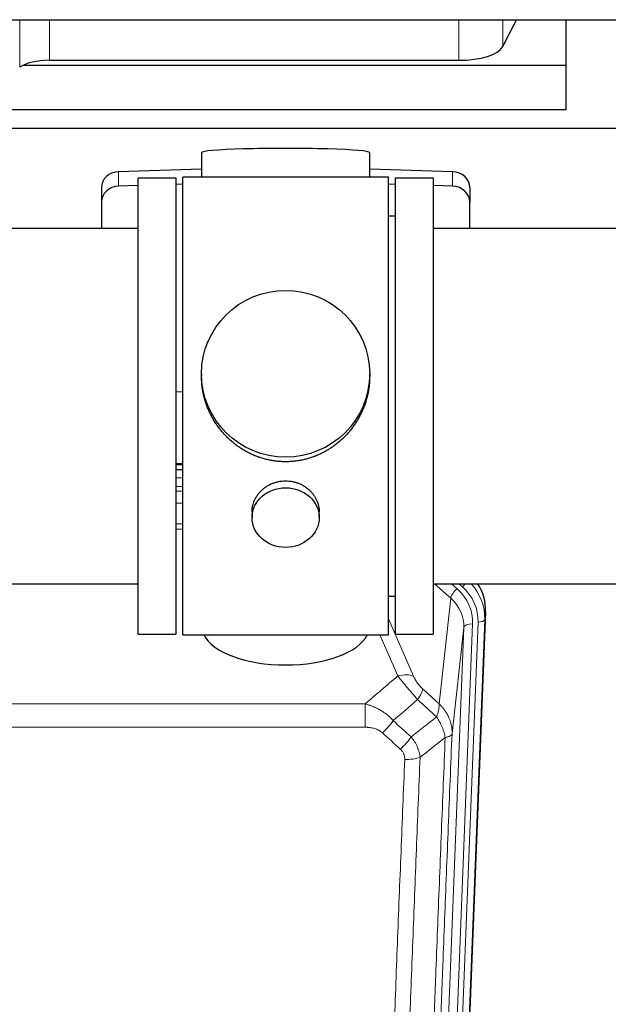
# Model space of a CAD drawing. Header units: inches. Extents: x 0 to 23760, y -13 to 16800.
# Tile 40 of 247: x 5103 to 5367, y 6360 to 6801. Entities that reach past the tile are written whole.
import ezdxf

# ---------------------------------------------------------------- set-up
doc = ezdxf.new("R2010")
doc.units = ezdxf.units.IN
doc.layers.add('254', color=7, linetype='Continuous', true_color=0xffffff)

msp = doc.modelspace()

# ---------------------------------------------------------------- linework, layer by layer
at = {"layer": '254', "color": 110, "linetype": 'Continuous', "lineweight": 13}
for p, q in [((5103.042, 6801.078), (5103.042, 6779.806)), ((5116.359, 6801.078), (5116.359, 6782.905)), ((5299.75, 6801.078), (5299.75, 6782.905)), ((5319.381, 6801.078), (5319.381, 6789.095)), ((5147.335, 6733.009), (5147.335, 6726.545)), ((5296.894, 6733.009), (5296.894, 6726.545)), ((5176.113, 6601.821), (5173.114, 6601.821)), ((5173.112, 6596.069), (5176.113, 6596.069)), ((5176.113, 6592.099), (5173.112, 6592.099)), ((5173.113, 6590.008), (5176.112, 6590.008)), ((5176.112, 6584.714), (5173.113, 6584.714)), ((5173.114, 6575.456), (5176.113, 6575.456)), ((5176.113, 6573.011), (5173.114, 6573.011)), ((5296.041, 6542.115), (5288.738, 6548.592)), ((5298.865, 6546.371), (5296.36, 6548.593)), ((5301.257, 6547.206), (5299.694, 6548.592)), ((5290.816, 6494.915), (5296.041, 6542.115)), ((5311.637, 6536.09), (5311.256, 6532.652)), ((5268.114, 6532.844), (5279.389, 6507.165)), ((5311.256, 6532.652), (5298.145, 6199.63)), ((5288.812, 6197.076), (5301.878, 6528.97)), ((5305.87, 6530.596), (5292.804, 6198.703)), ((5295.151, 6198.41), (5308.262, 6531.432)), ((5301.878, 6528.97), (5296.63, 6481.564)), ((5272.328, 6507.315), (5264.272, 6525.663)), ((5024.528, 6494.795), (5257.701, 6494.795)), ((5257.701, 6484.364), (5257.701, 6494.795)), ((5257.701, 6484.364), (5024.528, 6484.364))]:
    msp.add_line(p, q, dxfattribs=at)
at = {"layer": '254', "color": 2, "linetype": 'Continuous', "lineweight": 25}
for p, q in [((5319.381, 6789.095), (5325.478, 6801.078)), ((5347.775, 6780.555), (5347.775, 6801.078)), ((5116.359, 6782.905), (5299.75, 6782.905)), ((5347.775, 6780.555), (5104.26, 6780.555)), ((5347.775, 6760.753), (5347.775, 6780.555)), ((5347.775, 6760.753), (4917.775, 6760.753)), ((5386.775, 6752.441), (4898.775, 6752.441)), ((5184.45, 6741.586), (5184.45, 6730.522)), ((5259.779, 6730.522), (5259.779, 6741.586)), ((5184.452, 6734.159), (5147.335, 6733.009)), ((5173.115, 6730.092), (5156.115, 6730.092)), ((5156.115, 6526.092), (5156.115, 6730.092)), ((5173.115, 6526.092), (5173.115, 6730.092)), ((5220.885, 6730.522), (5176.115, 6730.522)), ((5176.115, 6525.662), (5176.115, 6730.522)), ((5268.115, 6730.522), (5220.885, 6730.522)), ((5296.894, 6733.009), (5259.778, 6734.159)), ((5268.115, 6525.662), (5268.115, 6730.522)), ((5288.115, 6730.092), (5271.115, 6730.092)), ((5271.115, 6730.092), (5271.115, 6526.092)), ((5288.115, 6730.092), (5288.115, 6526.092)), ((5139.615, 6725.917), (5139.615, 6719.453)), ((5156.115, 6726.817), (5147.335, 6726.545)), ((5176.115, 6727.436), (5173.116, 6727.343)), ((5271.114, 6727.343), (5268.114, 6727.436)), ((5296.894, 6726.545), (5288.114, 6726.817)), ((5304.615, 6725.917), (5304.615, 6719.453)), ((5139.615, 6719.453), (5139.615, 6707.592)), ((5304.615, 6707.592), (5304.615, 6719.453)), ((5271.115, 6713.092), (5268.115, 6713.092)), ((5156.115, 6707.592), (5060.115, 6707.592)), ((5384.115, 6707.592), (5288.115, 6707.592)), ((5184.475, 6642.581), (5184.475, 6641.443)), ((5259.754, 6641.443), (5259.754, 6642.581)), ((5173.116, 6634.582), (5176.115, 6634.489)), ((5176.113, 6602.21), (5173.114, 6602.21)), ((5173.112, 6599.706), (5176.111, 6599.706)), ((5207.067, 6580.808), (5207.067, 6578.223)), ((5237.162, 6578.223), (5237.162, 6580.796)), ((5060.115, 6548.592), (5156.115, 6548.592)), ((5288.115, 6548.592), (5384.115, 6548.592)), ((5268.115, 6543.092), (5271.115, 6543.092)), ((5311.637, 6536.09), (5298.519, 6202.888)), ((5156.115, 6526.092), (5173.115, 6526.092)), ((5176.115, 6525.662), (5268.115, 6525.662)), ((5271.115, 6526.092), (5288.115, 6526.092))]:
    msp.add_line(p, q, dxfattribs=at)
for centre, major_axis, ratio, start_param, end_param in [((5299.75, 6790.558), (-20, 0), 0.3826834, 1.5707963, 2.9492947), ((5116.359, 6777.164), (15, 0), 0.3826834, 1.5707963, 2.6633841), ((5222.115, 6741.586), (37.664, 0), 0.0504434, 0, 3.1415927), ((5147.615, 6725.917), (8, 0), 0.8870108, 1.6057029, 3.1415927), ((5296.615, 6725.917), (8, 0), 0.8870108, 0, 1.5358897), ((5147.615, 6719.453), (8, 0), 0.8870108, 1.6057029, 3.1415927), ((5296.615, 6719.453), (8, 0), 0.8870108, 0, 1.5358897), ((5284.615, 6536.898), (-27.038, -0.124), 0.8859493, 3.102669, 3.6464193), ((5222.115, 6529.634), (37.64, 0), 0.4617486, 3.372107, 6.0525728)]:
    msp.add_ellipse(centre, major_axis=major_axis, ratio=ratio, start_param=start_param, end_param=end_param, dxfattribs=at)
for centre, major_axis, ratio in [((5222.115, 6642.581), (37.64, 0), 0.9914449), ((5222.115, 6578.223), (-15.048, 0), 0.8870108)]:
    msp.add_ellipse(centre, major_axis=major_axis, ratio=ratio, dxfattribs=at)
at = {"layer": '254', "color": 110, "linetype": 'Continuous', "lineweight": 13}
for centre, major_axis, ratio, start_param, end_param in [((5298.865, 6544.524), (2.654, 2.992), 0.3265056, 1.2180917, 2.7365282), ((5281.851, 6531.315), (-24.034, -0.11), 0.8859493, 3.102669, 3.9217821), ((5301.257, 6548.592), (1.991, 2.244), 0.3265056, 4.3596844, 4.9945095), ((5284.243, 6532.151), (-24.034, -0.11), 0.8859493, 3.102669, 3.9217821), ((5284.243, 6533.536), (27.029, -0.244), 0.8851019, 6.2564288, 6.9740615), ((5281.851, 6529.468), (-20.033, -0.591), 0.8872905, 3.0803315, 3.8994446), ((5308.262, 6532.817), (2.998, -0.118), 0.4614673, 4.7305545, 6.248991), ((5305.87, 6528.749), (3.997, -0.157), 0.4614673, 1.5889619, 3.1073983), ((5272.328, 6501.144), (-9.156, -4.02), 0.5833249, 3.617995, 4.4616661), ((5276.415, 6495.545), (-6.719, -7.407), 0.3029797, 1.994528, 2.7400357), ((5265.459, 6486.158), (-6.736, -7.391), 0.3030979, 1.2497453, 1.9956357), ((5273.468, 6478.866), (6.729, 7.397), 0.3051216, 4.388767, 5.1358022), ((5275.44, 6474.273), (-9.992, 0.404), 0.431453, 1.5882535, 2.3480729)]:
    msp.add_ellipse(centre, major_axis=major_axis, ratio=ratio, start_param=start_param, end_param=end_param, dxfattribs=at)
at = {"layer": '254', "color": 2, "linetype": 'Continuous', "lineweight": 25}
for points, knots in [([(3378.338, 6801.078), (3400.215, 6801.078), (3440.326, 6801.078), (3495.029, 6801.078), (3538.924, 6801.078), (3574.763, 6801.078), (3637.495, 6801.078), (3763.971, 6801.078), (4013.862, 6801.078), (4460.826, 6801.078), (5136.598, 6801.078), (5812.37, 6801.078), (6269.177, 6801.078), (6441.184, 6801.078), (6496.859, 6801.078), (6546.072, 6801.078), (6594.242, 6801.078), (6647.574, 6801.078), (6714.841, 6801.078), (6764.332, 6801.078), (6791.4, 6801.078)], [0, 0, 0, 0, 0.0192292, 0.0352568, 0.0480829, 0.057812, 0.0667581, 0.1032233, 0.1689813, 0.2864063, 0.4960938, 0.7629688, 0.8803938, 0.8976161, 0.9141589, 0.9293306, 0.9408733, 0.9564991, 0.976208, 1, 1, 1, 1]), ([(5222.115, 6603.209), (5221.487, 6603.209), (5220.237, 6603.242), (5218.381, 6603.387), (5216.541, 6603.626), (5214.718, 6603.958), (5212.911, 6604.383), (5211.718, 6604.729), (5210.827, 6605.012), (5210.531, 6605.11), (5210.162, 6605.238), (5210.088, 6605.264), (5209.94, 6605.316), (5209.72, 6605.395), (5208.914, 6605.69), (5207.619, 6606.214), (5205.937, 6606.993), (5204.3, 6607.852), (5202.706, 6608.79), (5201.157, 6609.808), (5200.153, 6610.539), (5199.535, 6611.014), (5199.412, 6611.109), (5199.167, 6611.302), (5198.802, 6611.593), (5198.443, 6611.889), (5197.733, 6612.49), (5196.809, 6613.312), (5195.488, 6614.606), (5194.23, 6615.96), (5193.036, 6617.375), (5192.282, 6618.359), (5191.733, 6619.112), (5191.462, 6619.493), (5191.198, 6619.88), (5191.023, 6620.138), (5190.936, 6620.269), (5190.506, 6620.922), (5189.847, 6621.979), (5188.938, 6623.602), (5188.11, 6625.26), (5187.362, 6626.955), (5186.695, 6628.686), (5186.305, 6629.865), (5186.033, 6630.758), (5185.902, 6631.207), (5185.759, 6631.735), (5185.699, 6631.963), (5185.66, 6632.114), (5185.641, 6632.19), (5185.469, 6632.874), (5185.194, 6634.091), (5184.874, 6635.921), (5184.645, 6637.756), (5184.507, 6639.594), (5184.475, 6640.842), (5184.475, 6641.476), (5184.475, 6641.496)], [0, 0, 0, 0, 0.0312188, 0.0624376, 0.0936563, 0.1248751, 0.1560939, 0.1873127, 0.1873127, 0.2029221, 0.2029221, 0.2068244, 0.2068244, 0.2107268, 0.2185315, 0.2497502, 0.280969, 0.3121878, 0.3434066, 0.3746254, 0.4058442, 0.4058442, 0.4136489, 0.4136489, 0.4214535, 0.4370629, 0.4370629, 0.4682817, 0.4995005, 0.5307193, 0.5619381, 0.5931568, 0.5931568, 0.6087662, 0.6165709, 0.6165709, 0.6243756, 0.6243756, 0.6555944, 0.6868132, 0.718032, 0.7492507, 0.7804695, 0.8116883, 0.8116883, 0.8272977, 0.8351024, 0.8390047, 0.8390047, 0.8429071, 0.8429071, 0.8741259, 0.9053447, 0.9365634, 0.9677822, 0.999001, 1, 1, 1, 1]), ([(5259.754, 6641.49), (5259.754, 6641.478), (5259.754, 6640.851), (5259.723, 6639.61), (5259.586, 6637.769), (5259.357, 6635.932), (5259.143, 6634.708), (5258.96, 6633.792), (5258.879, 6633.41), (5258.791, 6633.028), (5258.756, 6632.876), (5258.738, 6632.799), (5258.683, 6632.571), (5258.497, 6631.81), (5258.121, 6630.459), (5257.535, 6628.69), (5256.867, 6626.956), (5256.117, 6625.255), (5255.284, 6623.588), (5254.674, 6622.499), (5254.275, 6621.826), (5254.194, 6621.692), (5254.031, 6621.425), (5253.785, 6621.026), (5253.533, 6620.632), (5253.019, 6619.853), (5252.311, 6618.834), (5251.183, 6617.362), (5249.989, 6615.948), (5248.727, 6614.591), (5247.842, 6613.725), (5247.16, 6613.09), (5246.815, 6612.776), (5246.463, 6612.468), (5246.228, 6612.264), (5246.109, 6612.163), (5245.515, 6611.66), (5244.547, 6610.882), (5243.05, 6609.793), (5241.506, 6608.78), (5239.915, 6607.844), (5238.277, 6606.985), (5237.153, 6606.465), (5236.297, 6606.095), (5235.866, 6605.915), (5235.431, 6605.743), (5235.212, 6605.658), (5235.139, 6605.63), (5234.993, 6605.574), (5234.335, 6605.326), (5233.086, 6604.895), (5231.304, 6604.38), (5229.503, 6603.956), (5227.685, 6603.625), (5225.848, 6603.387), (5224.611, 6603.29), (5223.678, 6603.241), (5223.211, 6603.223), (5222.663, 6603.213), (5222.428, 6603.21), (5222.272, 6603.209), (5222.193, 6603.209), (5222.115, 6603.209)], [0, 0, 0, 0, 0.0006246, 0.0318551, 0.0630856, 0.0943161, 0.1255465, 0.1255465, 0.1411618, 0.1450656, 0.1450656, 0.1489694, 0.1489694, 0.156777, 0.1880075, 0.219238, 0.2504685, 0.2816989, 0.3129294, 0.3441599, 0.3441599, 0.3519675, 0.3519675, 0.3597751, 0.3753904, 0.3753904, 0.4066209, 0.4378513, 0.4690818, 0.5003123, 0.5315428, 0.5315428, 0.547158, 0.5549656, 0.5549656, 0.5627733, 0.5627733, 0.5940037, 0.6252342, 0.6564647, 0.6876952, 0.7189257, 0.7501562, 0.7501562, 0.7657714, 0.773579, 0.773579, 0.7774828, 0.7774828, 0.7813866, 0.8126171, 0.8438476, 0.8750781, 0.9063086, 0.937539, 0.9687695, 0.9687695, 0.9843848, 0.9921924, 0.9960962, 0.9960962, 1, 1, 1, 1]), ([(5207.067, 6580.806), (5207.067, 6581.236), (5207.091, 6581.669), (5207.151, 6582.215), (5207.165, 6582.325), (5207.195, 6582.546), (5207.245, 6582.876), (5207.308, 6583.204), (5207.453, 6583.856), (5207.572, 6584.286), (5207.857, 6585.137), (5208.022, 6585.558), (5208.305, 6586.182), (5208.405, 6586.389), (5208.538, 6586.646), (5208.565, 6586.697), (5208.619, 6586.8), (5208.702, 6586.952), (5208.787, 6587.103), (5209.078, 6587.603), (5209.33, 6587.992), (5209.875, 6588.745), (5210.166, 6589.11), (5210.633, 6589.64), (5210.794, 6589.813), (5211.042, 6590.069), (5211.168, 6590.196), (5211.297, 6590.321), (5211.383, 6590.404), (5211.427, 6590.445), (5211.821, 6590.814), (5212.186, 6591.124), (5212.944, 6591.709), (5213.337, 6591.984), (5214.151, 6592.498), (5214.572, 6592.738), (5215.116, 6593.014), (5215.226, 6593.068), (5215.447, 6593.174), (5215.559, 6593.226), (5215.895, 6593.377), (5216.121, 6593.472), (5216.804, 6593.741), (5217.266, 6593.899), (5218.204, 6594.17), (5218.68, 6594.285), (5219.404, 6594.423), (5219.647, 6594.463), (5220.014, 6594.516), (5220.137, 6594.532), (5220.322, 6594.554), (5220.384, 6594.561), (5220.507, 6594.574), (5220.569, 6594.58), (5221.125, 6594.633), (5221.617, 6594.656), (5222.6, 6594.656), (5223.09, 6594.633), (5224.068, 6594.542), (5224.555, 6594.474), (5225.163, 6594.359), (5225.285, 6594.334), (5225.527, 6594.282), (5225.89, 6594.2), (5226.246, 6594.106), (5226.953, 6593.902), (5227.415, 6593.744), (5228.321, 6593.388), (5228.765, 6593.189), (5229.417, 6592.86), (5229.632, 6592.745), (5229.951, 6592.564), (5230.056, 6592.503), (5230.266, 6592.378), (5230.37, 6592.314), (5230.883, 6591.99), (5231.277, 6591.715), (5232.035, 6591.131), (5232.398, 6590.823), (5233.092, 6590.175), (5233.423, 6589.835), (5233.778, 6589.434), (5233.817, 6589.389), (5233.894, 6589.299), (5234.01, 6589.164), (5234.272, 6588.844), (5234.484, 6588.565), (5234.894, 6587.999), (5235.146, 6587.612), (5235.609, 6586.818), (5235.819, 6586.412), (5236.104, 6585.788), (5236.193, 6585.577), (5236.319, 6585.258), (5236.359, 6585.151), (5236.437, 6584.938), (5236.475, 6584.831), (5236.654, 6584.296), (5236.774, 6583.865), (5236.967, 6582.999), (5237.039, 6582.563), (5237.112, 6581.907), (5237.131, 6581.688), (5237.15, 6581.358), (5237.157, 6581.193), (5237.16, 6581.027), (5237.162, 6580.917), (5237.162, 6580.862), (5237.162, 6580.804), (5237.162, 6580.801), (5237.162, 6580.799)], [0, 0, 0, 0, 0.0308202, 0.0308202, 0.0386347, 0.0386347, 0.0464491, 0.062078, 0.062078, 0.0933358, 0.0933358, 0.1245936, 0.1245936, 0.1402226, 0.1402226, 0.1441298, 0.1441298, 0.148037, 0.1558515, 0.1558515, 0.1871093, 0.1871093, 0.2183671, 0.2183671, 0.233996, 0.233996, 0.2418105, 0.2457177, 0.2457177, 0.2496249, 0.2496249, 0.2808827, 0.2808827, 0.3121405, 0.3121405, 0.3433983, 0.3433983, 0.3512128, 0.3512128, 0.3590273, 0.3590273, 0.3746562, 0.3746562, 0.405914, 0.405914, 0.4371718, 0.4371718, 0.4528007, 0.4528007, 0.4606152, 0.4606152, 0.4645224, 0.4645224, 0.4684296, 0.4684296, 0.4996874, 0.4996874, 0.5309452, 0.5309452, 0.5622031, 0.5622031, 0.5700175, 0.5700175, 0.577832, 0.5934609, 0.5934609, 0.6247187, 0.6247187, 0.6559765, 0.6559765, 0.6716054, 0.6716054, 0.6794199, 0.6794199, 0.6872343, 0.6872343, 0.7184921, 0.7184921, 0.7497499, 0.7497499, 0.7810078, 0.7810078, 0.784915, 0.784915, 0.7888222, 0.7966367, 0.8122656, 0.8122656, 0.8435234, 0.8435234, 0.8747812, 0.8747812, 0.8904101, 0.8904101, 0.8982246, 0.8982246, 0.906039, 0.906039, 0.9372968, 0.9372968, 0.9685546, 0.9685546, 0.9841835, 0.9841835, 0.991998, 0.9959052, 0.9959052, 0.9998125, 0.9998125, 1, 1, 1, 1])]:
    msp.add_open_spline(points, degree=3, knots=knots, dxfattribs=at)
at = {"layer": '254', "color": 110, "linetype": 'Continuous', "lineweight": 13}
for points in [[(5257.701, 6494.795), (5262.573, 6498.971), (5267.449, 6503.144), (5272.328, 6507.315)], [(5283.476, 6501.567), (5285.922, 6499.348), (5288.369, 6497.131), (5290.816, 6494.915)], [(5281.223, 6496.735), (5277.572, 6493.606), (5273.923, 6490.476), (5270.277, 6487.344)], [(5289.71, 6489.029), (5286.881, 6491.595), (5284.052, 6494.164), (5281.223, 6496.735)], [(5278.29, 6480.034), (5282.099, 6483.027), (5285.905, 6486.026), (5289.71, 6489.029)], [(5270.277, 6487.344), (5272.948, 6484.905), (5275.619, 6482.468), (5278.29, 6480.034)], [(5273.468, 6474.567), (5270.798, 6477.006), (5268.129, 6479.446), (5265.459, 6481.889)], [(5293.575, 6479.783), (5289.826, 6476.823), (5286.076, 6473.867), (5282.323, 6470.916)]]:
    msp.add_open_spline(points, degree=3, dxfattribs=at)
for points, knots in [([(5272.328, 6507.315), (5272.649, 6506.914), (5272.98, 6506.506), (5273.657, 6505.673), (5274.005, 6505.248), (5274.538, 6504.599), (5274.719, 6504.381), (5274.992, 6504.05), (5275.084, 6503.939), (5275.222, 6503.773), (5275.269, 6503.717), (5275.361, 6503.605), (5275.408, 6503.549), (5275.826, 6503.046), (5276.577, 6502.148), (5277.342, 6501.243), (5277.921, 6500.561), (5278.115, 6500.333), (5278.407, 6499.991), (5278.505, 6499.877), (5278.651, 6499.705), (5278.7, 6499.648), (5278.798, 6499.534), (5278.847, 6499.477), (5279.287, 6498.964), (5279.677, 6498.512), (5280.453, 6497.617), (5280.839, 6497.174), (5281.223, 6496.735)], [0, 0, 0, 0, 0.125, 0.125, 0.25, 0.25, 0.3125, 0.3125, 0.34375, 0.34375, 0.359375, 0.359375, 0.375, 0.375, 0.5, 0.625, 0.625, 0.6875, 0.6875, 0.71875, 0.71875, 0.734375, 0.734375, 0.75, 0.75, 0.875, 0.875, 1, 1, 1, 1]), ([(5283.476, 6501.567), (5283.257, 6501.766), (5283.041, 6501.973), (5282.615, 6502.402), (5282.405, 6502.625), (5282.147, 6502.914), (5282.096, 6502.972), (5281.994, 6503.089), (5281.843, 6503.265), (5281.697, 6503.442), (5281.41, 6503.798), (5281.228, 6504.039), (5280.878, 6504.524), (5280.711, 6504.768), (5280.531, 6505.047), (5280.512, 6505.078), (5280.472, 6505.139), (5280.414, 6505.232), (5280.281, 6505.447), (5280.174, 6505.629), (5279.966, 6505.992), (5279.838, 6506.23), (5279.6, 6506.702), (5279.49, 6506.935), (5279.389, 6507.165)], [0, 0, 0, 0, 0.125, 0.125, 0.25, 0.25, 0.28125, 0.28125, 0.3125, 0.375, 0.375, 0.5, 0.5, 0.625, 0.625, 0.640625, 0.640625, 0.65625, 0.6875, 0.75, 0.75, 0.875, 0.875, 1, 1, 1, 1]), ([(5257.701, 6494.795), (5258.298, 6494.644), (5258.966, 6494.45), (5259.63, 6494.229), (5259.777, 6494.18), (5259.851, 6494.155), (5260.071, 6494.078), (5260.218, 6494.026), (5260.655, 6493.866), (5260.945, 6493.754), (5261.807, 6493.405), (5262.372, 6493.152), (5263.485, 6492.607), (5264.032, 6492.315), (5264.838, 6491.845), (5265.237, 6491.602), (5265.631, 6491.347), (5265.827, 6491.217), (5265.892, 6491.174), (5266.022, 6491.086), (5266.087, 6491.042), (5266.666, 6490.642), (5267.162, 6490.27), (5268.117, 6489.493), (5268.576, 6489.088), (5269.456, 6488.243), (5269.876, 6487.803), (5270.277, 6487.344)], [0, 0, 0, 0, 0.125, 0.140625, 0.140625, 0.15625, 0.15625, 0.1875, 0.1875, 0.25, 0.25, 0.375, 0.375, 0.5, 0.5, 0.5625, 0.59375, 0.59375, 0.609375, 0.609375, 0.625, 0.625, 0.75, 0.75, 0.875, 0.875, 1, 1, 1, 1]), ([(5290.816, 6494.915), (5290.862, 6494.543), (5290.871, 6494.132), (5290.83, 6493.466), (5290.808, 6493.237), (5290.745, 6492.762), (5290.705, 6492.518), (5290.609, 6492.017), (5290.552, 6491.761), (5290.423, 6491.237), (5290.351, 6490.97), (5290.191, 6490.427), (5290.104, 6490.152), (5289.917, 6489.595), (5289.817, 6489.313), (5289.71, 6489.029)], [0, 0, 0, 0, 0.25, 0.25, 0.375, 0.375, 0.5, 0.5, 0.625, 0.625, 0.75, 0.75, 0.875, 0.875, 1, 1, 1, 1]), ([(5290.816, 6494.915), (5290.833, 6494.898), (5290.867, 6494.865), (5290.919, 6494.814), (5290.97, 6494.764), (5291.021, 6494.713), (5291.072, 6494.662), (5291.123, 6494.611), (5291.173, 6494.559), (5291.224, 6494.508), (5291.274, 6494.456), (5291.324, 6494.404), (5291.374, 6494.352), (5291.424, 6494.3), (5291.473, 6494.248), (5291.523, 6494.195), (5291.572, 6494.142), (5291.621, 6494.089), (5291.67, 6494.036), (5291.719, 6493.983), (5291.768, 6493.93), (5291.816, 6493.876), (5291.864, 6493.822), (5291.912, 6493.768), (5291.96, 6493.714), (5292.008, 6493.66), (5292.056, 6493.606), (5292.103, 6493.551), (5292.15, 6493.496), (5292.197, 6493.441), (5292.244, 6493.386), (5292.291, 6493.331), (5292.337, 6493.276), (5292.383, 6493.22), (5292.43, 6493.164), (5292.475, 6493.108), (5292.521, 6493.052), (5292.567, 6492.996), (5292.612, 6492.94), (5292.657, 6492.883), (5292.702, 6492.826), (5292.747, 6492.769), (5292.792, 6492.712), (5292.836, 6492.655), (5292.88, 6492.598), (5292.924, 6492.54), (5292.968, 6492.483), (5293.011, 6492.425), (5293.055, 6492.367), (5293.098, 6492.309), (5293.141, 6492.25), (5293.184, 6492.192), (5293.226, 6492.133), (5293.268, 6492.074), (5293.311, 6492.015), (5293.353, 6491.956), (5293.394, 6491.897), (5293.436, 6491.838), (5293.477, 6491.778), (5293.518, 6491.718), (5293.559, 6491.659), (5293.6, 6491.599), (5293.64, 6491.538), (5293.68, 6491.478), (5293.72, 6491.418), (5293.76, 6491.357), (5293.799, 6491.296), (5293.839, 6491.235), (5293.878, 6491.174), (5293.917, 6491.113), (5293.955, 6491.052), (5293.994, 6490.99), (5294.032, 6490.929), (5294.07, 6490.867), (5294.107, 6490.805), (5294.145, 6490.743), (5294.182, 6490.681), (5294.219, 6490.619), (5294.256, 6490.556), (5294.292, 6490.493), (5294.329, 6490.431), (5294.365, 6490.368), (5294.4, 6490.305), (5294.436, 6490.242), (5294.471, 6490.178), (5294.506, 6490.115), (5294.541, 6490.051), (5294.576, 6489.988), (5294.61, 6489.924), (5294.644, 6489.86), (5294.678, 6489.796), (5294.712, 6489.731), (5294.745, 6489.667), (5294.778, 6489.603), (5294.811, 6489.538), (5294.843, 6489.473), (5294.876, 6489.408), (5294.908, 6489.343), (5294.94, 6489.278), (5294.971, 6489.213), (5295.002, 6489.148), (5295.033, 6489.082), (5295.064, 6489.016), (5295.095, 6488.951), (5295.125, 6488.885), (5295.155, 6488.819), (5295.185, 6488.753), (5295.214, 6488.687), (5295.412, 6488.236), (5295.746, 6487.386), (5296.134, 6486.117), (5296.421, 6484.818), (5296.598, 6483.496), (5296.641, 6482.57), (5296.641, 6482.045), (5296.64, 6481.925), (5296.638, 6481.805), (5296.635, 6481.684), (5296.632, 6481.604), (5296.63, 6481.564)], [0, 0, 0, 0, 0.0045083, 0.0090195, 0.0135338, 0.0180512, 0.0225715, 0.0270949, 0.0316214, 0.0361509, 0.0406834, 0.0452189, 0.0497575, 0.0542992, 0.0588439, 0.0633916, 0.0679424, 0.0724963, 0.0770532, 0.0816132, 0.0861762, 0.0907423, 0.0953114, 0.0998837, 0.104459, 0.1090373, 0.1136188, 0.1182033, 0.1227909, 0.1273815, 0.1319753, 0.1365721, 0.141172, 0.145775, 0.1503811, 0.1549903, 0.1596025, 0.1642179, 0.1688364, 0.1734579, 0.1780826, 0.1827103, 0.1873412, 0.1919752, 0.1966123, 0.2012524, 0.2058957, 0.2105422, 0.2151917, 0.2198443, 0.2245001, 0.229159, 0.233821, 0.2384861, 0.2431544, 0.2478258, 0.2525003, 0.2571779, 0.2618587, 0.2665427, 0.2712297, 0.2759199, 0.2806133, 0.2853097, 0.2900094, 0.2947122, 0.2994181, 0.3041272, 0.3088394, 0.3135548, 0.3182733, 0.322995, 0.3277199, 0.3324479, 0.3371791, 0.3419135, 0.346651, 0.3513917, 0.3561355, 0.3608826, 0.3656328, 0.3703861, 0.3751427, 0.3799024, 0.3846654, 0.3894315, 0.3942008, 0.3989732, 0.4037489, 0.4085278, 0.4133098, 0.4180951, 0.4228835, 0.4276751, 0.43247, 0.437268, 0.4420692, 0.4468737, 0.4516813, 0.4564922, 0.4613063, 0.4661235, 0.470944, 0.4757677, 0.4805947, 0.4854248, 0.4902582, 0.4950947, 0.4999345, 0.5888915, 0.6791125, 0.7706071, 0.8633844, 0.9574535, 0.965938, 0.9744348, 0.9829441, 0.9914659, 1, 1, 1, 1]), ([(5289.71, 6489.029), (5290.213, 6488.28), (5290.675, 6487.514), (5291.302, 6486.352), (5291.499, 6485.963), (5291.871, 6485.182), (5292.046, 6484.79), (5292.534, 6483.617), (5292.811, 6482.835), (5293.268, 6481.29), (5293.446, 6480.528), (5293.575, 6479.783)], [0, 0, 0, 0, 0.25, 0.25, 0.375, 0.375, 0.5, 0.5, 0.75, 0.75, 1, 1, 1, 1]), ([(5257.701, 6484.364), (5258.055, 6484.364), (5258.408, 6484.354), (5258.849, 6484.327), (5258.937, 6484.321), (5259.113, 6484.307), (5259.201, 6484.3), (5259.465, 6484.275), (5259.639, 6484.255), (5260.162, 6484.188), (5260.506, 6484.132), (5261.189, 6483.993), (5261.527, 6483.91), (5262.194, 6483.716), (5262.524, 6483.604), (5262.89, 6483.459), (5262.93, 6483.443), (5263.011, 6483.41), (5263.131, 6483.36), (5263.409, 6483.237), (5263.641, 6483.124), (5264.095, 6482.886), (5264.386, 6482.711), (5264.943, 6482.327), (5265.209, 6482.118), (5265.459, 6481.889)], [0, 0, 0, 0, 0.125, 0.125, 0.15625, 0.15625, 0.1875, 0.1875, 0.25, 0.25, 0.375, 0.375, 0.5, 0.5, 0.625, 0.625, 0.640625, 0.640625, 0.65625, 0.6875, 0.75, 0.75, 0.875, 0.875, 1, 1, 1, 1]), ([(5278.29, 6480.034), (5278.581, 6479.689), (5278.858, 6479.338), (5279.187, 6478.891), (5279.252, 6478.801), (5279.38, 6478.62), (5279.443, 6478.529), (5279.629, 6478.256), (5279.75, 6478.072), (5280.099, 6477.519), (5280.534, 6476.773), (5280.907, 6476.009), (5281.163, 6475.43), (5281.244, 6475.236), (5281.36, 6474.944), (5281.398, 6474.846), (5281.471, 6474.65), (5281.507, 6474.551), (5281.679, 6474.061), (5281.8, 6473.668), (5282.007, 6472.883), (5282.181, 6472.097), (5282.287, 6471.31), (5282.323, 6470.916)], [0, 0, 0, 0, 0.125, 0.125, 0.15625, 0.15625, 0.1875, 0.1875, 0.25, 0.25, 0.375, 0.5, 0.5, 0.5625, 0.5625, 0.59375, 0.59375, 0.625, 0.625, 0.75, 0.75, 0.875, 1, 1, 1, 1]), ([(5281.346, 6155.887), (5281.402, 6157.499), (5281.458, 6159.112), (5281.57, 6162.341), (5281.738, 6167.189), (5282.134, 6178.524), (5282.477, 6188.283), (5283.17, 6207.86), (5284.111, 6234.115), (5285.569, 6273.961), (5286.574, 6300.831), (5287.147, 6316.033), (5287.211, 6317.723), (5287.339, 6321.106), (5287.532, 6326.183), (5287.983, 6338.054), (5288.375, 6348.268), (5288.703, 6356.802), (5288.769, 6358.51), (5288.901, 6361.929), (5289.099, 6367.059), (5289.564, 6379.051), (5289.967, 6389.367), (5290.779, 6410.049), (5291.876, 6437.757), (5293.004, 6465.73), (5293.575, 6479.783)], [0, 0, 0, 0, 0.015625, 0.015625, 0.03125, 0.0625, 0.125, 0.125, 0.25, 0.375, 0.5, 0.5, 0.515625, 0.515625, 0.53125, 0.5625, 0.625, 0.625, 0.640625, 0.640625, 0.65625, 0.6875, 0.75, 0.75, 0.875, 1, 1, 1, 1]), ([(5296.63, 6481.564), (5296.061, 6467.564), (5294.936, 6439.696), (5293.842, 6412.093), (5293.033, 6391.489), (5292.631, 6381.211), (5292.167, 6369.265), (5291.969, 6364.154), (5291.838, 6360.749), (5291.772, 6359.047), (5291.445, 6350.545), (5291.054, 6340.369), (5290.604, 6328.544), (5290.412, 6323.485), (5290.284, 6320.116), (5290.221, 6318.432), (5289.648, 6303.288), (5288.647, 6276.519), (5287.192, 6236.826), (5285.786, 6197.592), (5284.88, 6171.743), (5284.435, 6158.895)], [0, 0, 0, 0, 0.125, 0.25, 0.25, 0.3125, 0.34375, 0.359375, 0.359375, 0.375, 0.375, 0.4375, 0.46875, 0.484375, 0.484375, 0.5, 0.5, 0.625, 0.75, 0.875, 1, 1, 1, 1]), ([(5293.575, 6479.783), (5293.801, 6479.82), (5294.018, 6479.862), (5294.428, 6479.957), (5294.622, 6480.011), (5294.986, 6480.127), (5295.156, 6480.19), (5295.47, 6480.326), (5295.615, 6480.398), (5295.876, 6480.552), (5295.993, 6480.633), (5296.199, 6480.802), (5296.288, 6480.89), (5296.511, 6481.164), (5296.601, 6481.36), (5296.63, 6481.564)], [0, 0, 0, 0, 0.125, 0.125, 0.25, 0.25, 0.375, 0.375, 0.5, 0.5, 0.625, 0.625, 0.75, 0.75, 1, 1, 1, 1]), ([(5273.468, 6474.567), (5273.634, 6474.415), (5273.792, 6474.256), (5273.978, 6474.049), (5274.015, 6474.007), (5274.087, 6473.922), (5274.123, 6473.88), (5274.227, 6473.75), (5274.294, 6473.663), (5274.487, 6473.396), (5274.721, 6473.031), (5274.912, 6472.646), (5275.038, 6472.35), (5275.077, 6472.25), (5275.131, 6472.098), (5275.149, 6472.047), (5275.182, 6471.944), (5275.198, 6471.893), (5275.274, 6471.636), (5275.322, 6471.429), (5275.395, 6471.012), (5275.419, 6470.802), (5275.446, 6470.381), (5275.449, 6470.168), (5275.44, 6469.955)], [0, 0, 0, 0, 0.125, 0.125, 0.15625, 0.15625, 0.1875, 0.1875, 0.25, 0.25, 0.375, 0.5, 0.5, 0.5625, 0.5625, 0.59375, 0.59375, 0.625, 0.625, 0.75, 0.75, 0.875, 0.875, 1, 1, 1, 1]), ([(5282.323, 6470.916), (5281.765, 6457.103), (5280.663, 6429.608), (5279.053, 6388.756), (5278.01, 6361.782), (5277.238, 6341.649), (5276.855, 6331.607), (5276.476, 6321.602), (5276.225, 6314.94), (5276.099, 6311.613), (5275.475, 6294.999), (5274.983, 6281.778), (5274.257, 6262.054), (5274.016, 6255.498), (5273.54, 6242.424), (5273.304, 6235.906), (5272.601, 6216.408), (5271.679, 6190.561), (5270.787, 6165.016), (5270.349, 6152.318)], [0, 0, 0, 0, 0.125, 0.25, 0.375, 0.375, 0.4375, 0.46875, 0.46875, 0.5, 0.5, 0.625, 0.625, 0.6875, 0.6875, 0.75, 0.75, 0.875, 1, 1, 1, 1]), ([(5263.482, 6150.952), (5263.919, 6163.666), (5264.81, 6189.244), (5265.73, 6215.123), (5266.432, 6234.646), (5266.668, 6241.173), (5267.144, 6254.264), (5267.384, 6260.828), (5268.109, 6280.577), (5268.6, 6293.814), (5269.224, 6310.449), (5269.349, 6313.781), (5269.6, 6320.451), (5269.979, 6330.469), (5270.361, 6340.524), (5271.132, 6360.682), (5272.174, 6387.691), (5273.782, 6428.594), (5274.883, 6456.125), (5275.44, 6469.955)], [0, 0, 0, 0, 0.125, 0.25, 0.25, 0.3125, 0.3125, 0.375, 0.375, 0.5, 0.5, 0.53125, 0.53125, 0.5625, 0.625, 0.625, 0.75, 0.875, 1, 1, 1, 1])]:
    msp.add_open_spline(points, degree=3, knots=knots, dxfattribs=at)

doc.saveas('drawing.dxf')
